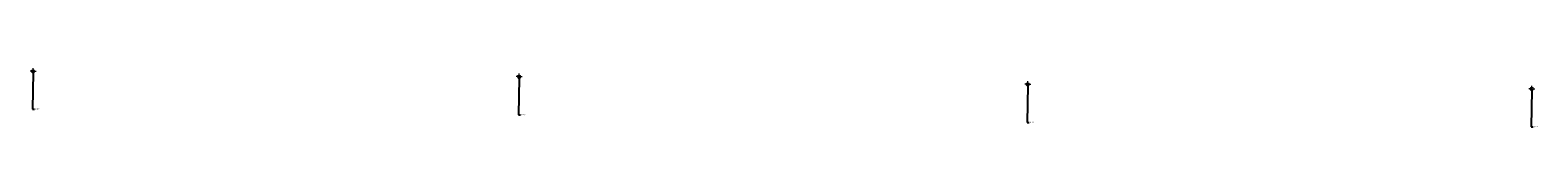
# Model space of a CAD drawing. Header units: feet. Extents: x 1368653 to 2286356, y 514938 to 1180851.
# Tile 12 of 19: x 2269535 to 2272563, y 517961 to 518081. Entities that reach past the tile are written whole.
import ezdxf
from ezdxf import colors
from ezdxf.entities.mleader import LeaderData, LeaderLine
from ezdxf.math import Vec2, Vec3

# ---------------------------------------------------------------- set-up
doc = ezdxf.new("R2010")
doc.units = ezdxf.units.FT
doc.header["$LTSCALE"] = 20
doc.header["$MEASUREMENT"] = 0
doc.layers.get('0').update_dxf_attribs({"lineweight": 15, "true_color": 0xc2ced6})
doc.layers.add('Eastwood___S_Munroe_Resur', color=7, linetype='Continuous')
doc.layers.add('GT_Project_Soil_Boring', color=7, linetype='Continuous', lineweight=35, true_color=0xa854e0)
doc.layers.add('TX_P_5', color=7, linetype='Continuous', lineweight=35)
doc.styles.add('P_Slanted - Normal Fixed Spacing', font='calibrii.ttf', dxfattribs={"height": 0.14})

# ---------------------------------------------------------------- blocks, each defined once
blk = doc.blocks.new('SOILB_PROJ')
at = {"layer": 'GT_Project_Soil_Boring', "linetype": 'Continuous', "lineweight": 0}
for points in [[(0, 0), (-0.15, 0, -0.414214), (0, 0.15)], [(0, -0.15), (0, 0), (0.15, 0, -0.414214)]]:
    blk.add_hatch(color=193, dxfattribs=at).paths.add_polyline_path(points)
at = {"layer": 'GT_Project_Soil_Boring', "color": 193, "linetype": 'Continuous', "lineweight": 13}
for q in [(-0.3, 0), (0, 0.3), (0, -0.3), (0.3, 0)]:
    blk.add_line((0, 0), q, dxfattribs=at)
blk.add_circle((0, 0), 0.15, dxfattribs=at)
blk = doc.blocks.new('Dim1')
h = blk.add_hatch(color=4)
h.dxf.hatch_style = 1
h.paths.add_polyline_path([(0, 0), (-1, -0.2), (-1, 0.2)])
at = {"color": 4}
blk.add_lwpolyline([(0, 0), (-1, -0.2), (-1, 0.2), (0, 0)], dxfattribs=at)

msp = doc.modelspace()

# ---------------------------------------------------------------- block references
at = {"layer": 'Eastwood___S_Munroe_Resur', "xscale": 20, "yscale": 20, "zscale": 20}
for p in [(2269540.92, 518075.42), (2270517.02, 518064.25), (2271538.58, 518048.93), (2272550.65, 518040)]:
    msp.add_blockref('SOILB_PROJ', p, dxfattribs=at)

# ---------------------------------------------------------------- next in the draw order: leaders
at = {"layer": 'TX_P_5'}
ml = msp.add_multileader_mtext('Standard', dxfattribs=at)
ml.set_content('C-15', color=7, style='P_Slanted - Normal Fixed Spacing')
ml.set_leader_properties(color=95)
ml.set_arrow_properties(name='Dim1')
ml.build(insert=Vec2(0, 0))
ml.multileader.update_dxf_attribs({"text_right_attachment_type": 3, "dogleg_length": 0.18, "arrow_head_size": 2.8, "scale": 20})
ctx = ml.context
ctx.base_point, ctx.scale, ctx.char_height, ctx.arrow_head_size, ctx.landing_gap_size, ctx.plane_origin = Vec3(2269543.37, 517998.92), 20, 2.8, 2.8, 1.8, Vec3(2269540.92, 518075.42)
ctx.right_attachment = 3
notes = []
notes.append((ctx, [(1, (1, 1, 0), (2269539.77, 517998.92), (1, 0), 3.6, [(0, [(2269540.92, 518075.42)], 0, [])])]))
ctx.mtext.insert, ctx.mtext.flow_direction = Vec3(2269545.17, 518000.34), 5
ctx.mtext.has_bg_fill, ctx.mtext.bg_color, ctx.mtext.bg_scale_factor, ctx.mtext.bg_transparency, ctx.mtext.use_window_bg_color = 1, -1027028792, 1.5, 0, 1
ml = msp.add_multileader_mtext('Standard', dxfattribs=at)
ml.set_content('C-16', color=7, style='P_Slanted - Normal Fixed Spacing')
ml.set_leader_properties(color=95)
ml.set_arrow_properties(name='Dim1')
ml.build(insert=Vec2(0, 0))
ml.multileader.update_dxf_attribs({"text_right_attachment_type": 3, "dogleg_length": 0.18, "arrow_head_size": 2.8, "scale": 20})
ctx = ml.context
ctx.base_point, ctx.scale, ctx.char_height, ctx.arrow_head_size, ctx.landing_gap_size, ctx.plane_origin = Vec3(2270519.46, 517987.76), 20, 2.8, 2.8, 1.8, Vec3(2270517.02, 518064.25)
ctx.right_attachment = 3
notes.append((ctx, [(1, (1, 1, 0), (2270515.86, 517987.76), (1, 0), 3.6, [(0, [(2270517.02, 518064.25)], 0, [])])]))
ctx.mtext.insert, ctx.mtext.flow_direction = Vec3(2270521.26, 517989.18), 5
ctx.mtext.has_bg_fill, ctx.mtext.bg_color, ctx.mtext.bg_scale_factor, ctx.mtext.bg_transparency, ctx.mtext.use_window_bg_color = 1, -1027028792, 1.5, 0, 1
ml = msp.add_multileader_mtext('Standard', dxfattribs=at)
ml.set_content('C-17', color=7, style='P_Slanted - Normal Fixed Spacing')
ml.set_leader_properties(color=95)
ml.set_arrow_properties(name='Dim1')
ml.build(insert=Vec2(0, 0))
ml.multileader.update_dxf_attribs({"text_right_attachment_type": 3, "dogleg_length": 0.18, "arrow_head_size": 2.8, "scale": 20})
ctx = ml.context
ctx.base_point, ctx.scale, ctx.char_height, ctx.arrow_head_size, ctx.landing_gap_size, ctx.plane_origin = Vec3(2271541.03, 517972.44), 20, 2.8, 2.8, 1.8, Vec3(2271538.58, 518048.93)
ctx.right_attachment = 3
notes.append((ctx, [(1, (1, 1, 0), (2271537.43, 517972.44), (1, 0), 3.6, [(0, [(2271538.58, 518048.93)], 0, [])])]))
ctx.mtext.insert, ctx.mtext.flow_direction = Vec3(2271542.83, 517973.85), 5
ctx.mtext.has_bg_fill, ctx.mtext.bg_color, ctx.mtext.bg_scale_factor, ctx.mtext.bg_transparency, ctx.mtext.use_window_bg_color = 1, -1027028792, 1.5, 0, 1
ml = msp.add_multileader_mtext('Standard', dxfattribs=at)
ml.set_content('C-18', color=7, style='P_Slanted - Normal Fixed Spacing')
ml.set_leader_properties(color=95)
ml.set_arrow_properties(name='Dim1')
ml.build(insert=Vec2(0, 0))
ml.multileader.update_dxf_attribs({"text_right_attachment_type": 3, "dogleg_length": 0.18, "arrow_head_size": 2.8, "scale": 20})
ctx = ml.context
ctx.base_point, ctx.scale, ctx.char_height, ctx.arrow_head_size, ctx.landing_gap_size, ctx.plane_origin = Vec3(2272553.1, 517963.5), 20, 2.8, 2.8, 1.8, Vec3(2272550.65, 518040)
ctx.right_attachment = 3
notes.append((ctx, [(1, (1, 1, 0), (2272549.5, 517963.5), (1, 0), 3.6, [(0, [(2272550.65, 518040)], 0, [])])]))
ctx.mtext.insert, ctx.mtext.flow_direction = Vec3(2272554.9, 517964.92), 5
ctx.mtext.has_bg_fill, ctx.mtext.bg_color, ctx.mtext.bg_scale_factor, ctx.mtext.bg_transparency, ctx.mtext.use_window_bg_color = 1, -1027028792, 1.5, 0, 1
for ctx, leaders in notes:
    for number, flags, end, landing, length, lines in leaders:
        leader = LeaderData()
        leader.index, (leader.has_last_leader_line, leader.has_dogleg_vector, leader.attachment_direction) = number, flags
        leader.last_leader_point, leader.dogleg_vector, leader.dogleg_length = Vec3(end), Vec3(landing), length
        for number, points, colour, breaks in lines:
            line = LeaderLine()
            line.index, line.vertices, line.color, line.breaks = number, Vec3.list(points), colors.encode_raw_color(colour), breaks
            leader.lines.append(line)
        ctx.leaders.append(leader)

doc.saveas('drawing.dxf')
